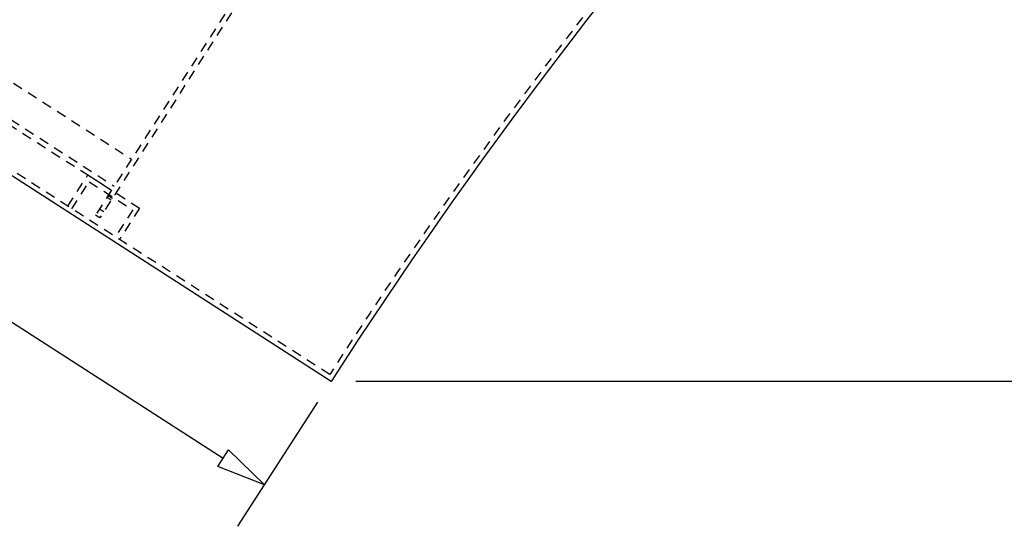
# Model space of a CAD drawing. Extents: x -12664 to -8584, y 4186 to 7036.
# Tile 3 of 35: x -12451 to -12051, y 5479 to 5685. Entities that reach past the tile are written whole.
import ezdxf
from ezdxf.enums import TextEntityAlignment as Align

# ---------------------------------------------------------------- set-up
doc = ezdxf.new("R2010")
doc.units = 0
doc.header["$MEASUREMENT"] = 0
doc.linetypes.add('HIDDEN', pattern=[7, 4, -3])
doc.layers.get('0').update_dxf_attribs({"linetype": 'CONTINUOUS'})
for name, color, linetype in [('DIM49', 4, 'CONTINUOUS'), ('LE_HIDDEN', 7, 'CONTINUOUS'), ('TXT_DIM49', 2, 'CONTINUOUS')]:
    doc.layers.add(name, color=color, linetype=linetype)

# ---------------------------------------------------------------- blocks, each defined once
blk = doc.blocks.new('_D4', base_point=(-12324.64, 5537.99))
at = {"layer": 'DIM49', "color": 1}
blk.add_line((-11981.07, 5537.99), (-12314.64, 5537.99), dxfattribs=at)
blk = doc.blocks.new('_D5', base_point=(-12593.77, 5711.1))
at = {"layer": 'DIM49', "color": 1}
for p, q in [((-12631.64, 5652.23), (-12599.18, 5702.69)), ((-12620.82, 5669.05), (-12601.84, 5661.6)), ((-12606.17, 5654.87), (-12620.82, 5669.05)), ((-12601.84, 5661.6), (-12606.17, 5654.87)), ((-12604, 5658.23), (-12368.51, 5506.76)), ((-12362.51, 5479.12), (-12330.05, 5529.58)), ((-12370.68, 5503.39), (-12366.35, 5510.12)), ((-12366.35, 5510.12), (-12351.69, 5495.94)), ((-12351.69, 5495.94), (-12370.68, 5503.39))]:
    blk.add_line(p, q, dxfattribs=at)
at = {"layer": 'TXT_DIM49', "width": 0.596}
blk.add_text('320', height=25, rotation=327.25, dxfattribs=at).set_placement((-12495.81, 5606.48), align=Align.CENTER)

msp = doc.modelspace()

# ---------------------------------------------------------------- linework, layer by layer
msp.add_line((-12324.64, 5537.99), (-12593.77, 5711.1))
msp.add_arc((-10621.54, 4442.52), 2025, 129.25, 147.25)
at = {"layer": 'LE_HIDDEN', "color": 1, "linetype": 'HIDDEN'}
for p, q in [((-12333.78, 5740.06), (-12412.76, 5617.26)), ((-12553.75, 5723.41), (-12405.73, 5628.2)), ((-12561.87, 5710.79), (-12413.85, 5615.58)), ((-12560.79, 5712.48), (-12412.76, 5617.26)), ((-12431.63, 5609.19), (-12423.52, 5621.8)), ((-12423.52, 5621.8), (-12402.49, 5608.28)), ((-12429.95, 5608.11), (-12422.92, 5619.04)), ((-12422.92, 5619.04), (-12405.26, 5607.68)), ((-12413.85, 5615.58), (-12420.34, 5605.49)), ((-12415.67, 5612.74), (-12413.99, 5611.66)), ((-12415.2, 5613.48), (-12413.52, 5612.4)), ((-12418.71, 5608.01), (-12417.03, 5606.93)), ((-12405.26, 5607.68), (-12412.29, 5596.75)), ((-12402.49, 5608.28), (-12410.61, 5595.66))]:
    msp.add_line(p, q, dxfattribs=at)
msp.add_lwpolyline([(-10623.54, 6564.52, 0.172955), (-11965.69, 6084.51), (-11905.58, 6010.95, 0.078205), (-12325.24, 5540.75), (-12592.69, 5712.78)], format="xyb", dxfattribs=at)
msp.add_lwpolyline([(-12331.02, 5740.66), (-12418.66, 5604.41), (-12420.34, 5605.49)], dxfattribs=at)

# ---------------------------------------------------------------- block references
at = {"layer": 'DIM49'}
for name, p in [('_D4', (-12324.64, 5537.99)), ('_D5', (-12593.77, 5711.1))]:
    msp.add_blockref(name, p, dxfattribs=at)

doc.saveas('drawing.dxf')
